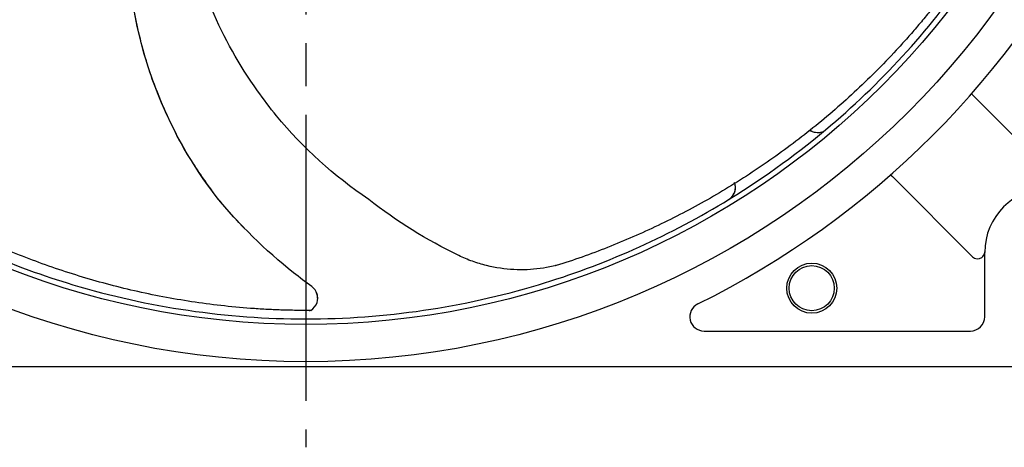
# Model space of a CAD drawing. Header units: millimetres. Extents: x 0 to 594, y 0 to 420.
# Tile 7 of 10: x 427 to 496, y 167 to 197. Entities that reach past the tile are written whole.
import ezdxf

# ---------------------------------------------------------------- set-up
doc = ezdxf.new("R2010")
doc.units = ezdxf.units.MM
doc.linetypes.add('CENTER', pattern=[27, 20, -2, 3, -2])

msp = doc.modelspace()

# ---------------------------------------------------------------- linework, layer by layer
at = {"color": 0, "linetype": 'CENTER'}
msp.add_line((447, 297.94), (447, 166.7), dxfattribs=at)
at = {"color": 7}
for p, q in [((493.719, 191.258), (499.304, 185.673)), ((488.063, 185.601), (493.647, 180.017)), ((494.498, 180.32), (494.5, 180.32)), ((494.5, 175.82), (494.5, 180.32)), ((447.272, 176.236), (447.344, 176.293)), ((474.87, 174.82), (493.5, 174.82)), ((500, 172.32), (394, 172.32))]:
    msp.add_line(p, q, dxfattribs=at)
at = {"color": 7, "flags": 128}
msp.add_lwpolyline([(482.446, 188.75), (482.418, 188.767), (482.338, 188.809)], dxfattribs=at)
at = {"color": 7}
for centre, radius in [((447, 232.32), 59.637), ((447, 232.32), 57.038), ((482.4, 177.82), 1.75), ((482.4, 177.82), 1.577)]:
    msp.add_circle(centre, radius, dxfattribs=at)
for centre, radius, start, end in [((447, 232.32), 62, 296.25613, 333.74387), ((447, 232.32), 56.65, 309.93622, 325), ((447, 232.32), 56.65, 301.05972, 309.93622), ((482.842, 189.673), 1, 235.58411, 241.29202), ((447, 232.32), 56.65, 235, 250), ((476.066, 184.864), 1, 301.48692, 19.7), ((476.066, 184.864), 1, 301.48692, 11.15064), ((499, 180.32), 4.5, 90, 180), ((447, 232.32), 56.65, 286.71014, 301.05972), ((494, 180.37), 0.5, 225, 306.83409), ((447, 232.32), 56.65, 250, 253.28986), ((447, 232.32), 56.65, 253.28986, 270), ((447, 232.32), 56.65, 270, 286.71014), ((474.87, 175.82), 1, 116.25613, 270), ((493.5, 175.82), 1, 270, 0)]:
    msp.add_arc(centre, radius, start, end, dxfattribs=at)
for points, knots in [([(440.732, 184.227), (439.068, 186.394), (437.395, 189.321), (435.531, 194.424), (434.947, 197.086), (434.586, 200.272), (434.394, 203.81), (434.824, 207.33), (435.378, 209.605)], [0, 0, 0, 0, 0.2673959, 0.3342703, 0.5348935, 0.5348935, 0.6511719, 0.882662, 0.882662, 0.882662, 0.882662]), ([(440.735, 184.226), (440.14, 185.049), (439, 186.626), (437.654, 189.084), (436.616, 191.425), (435.851, 193.627), (435.309, 195.653), (434.948, 197.476), (434.727, 199.083), (434.609, 200.465), (434.558, 201.619), (434.549, 202.591), (434.566, 203.435), (434.597, 204.09), (434.63, 204.582), (434.657, 204.934), (434.694, 205.335), (434.758, 205.948), (434.881, 206.885), (435.064, 207.999), (435.247, 208.777), (435.329, 209.121)], [0, 0, 0, 0, 0.1157347, 0.2217337, 0.3189468, 0.4076028, 0.4872352, 0.5578042, 0.6193349, 0.6719709, 0.715705, 0.750965, 0.7826182, 0.8118835, 0.825623, 0.8387678, 0.8520559, 0.8714885, 0.9089948, 0.9597346, 1, 1, 1, 1]), ([(451.404, 184.02), (448.97, 185.662), (446.286, 188.093), (442.699, 192.768), (441.284, 195.3), (439.931, 198.474), (438.68, 202.009), (438.106, 205.64), (438.011, 208.045)], [0, 0, 0, 0, 0.2673959, 0.3342703, 0.5348935, 0.5348935, 0.6511719, 0.8716682, 0.8716682, 0.8716682, 0.8716682]), ([(491.042, 197.649), (491.04, 197.645), (491.033, 197.635), (491.016, 197.612), (491.005, 197.598), (490.971, 197.554), (490.944, 197.518), (490.864, 197.416), (490.808, 197.345), (490.64, 197.134), (490.527, 196.994), (490.185, 196.576), (489.954, 196.3), (489.491, 195.759), (489.258, 195.492), (488.788, 194.965), (488.551, 194.704), (487.836, 193.931), (487.35, 193.428), (486.37, 192.449), (485.875, 191.973), (484.37, 190.58), (483.341, 189.696), (481.232, 188.015), (480.158, 187.223), (477.973, 185.727), (476.86, 185.023), (474.604, 183.705), (473.461, 183.091), (471.145, 181.949), (469.972, 181.42), (467.602, 180.45), (466.407, 180.008), (465.2, 179.609)], [0, 0, 0, 0, 0.001953, 0.001953, 0.003906, 0.003906, 0.007812, 0.007812, 0.015625, 0.015625, 0.03125, 0.03125, 0.0625, 0.0625, 0.09375, 0.09375, 0.125, 0.125, 0.1875, 0.1875, 0.25, 0.25, 0.375, 0.375, 0.5, 0.5, 0.625, 0.625, 0.75, 0.75, 0.875, 0.875, 1, 1, 1, 1]), ([(493.719, 191.258), (493.703, 191.274), (493.672, 191.305), (493.629, 191.348), (493.597, 191.38), (493.58, 191.397), (493.578, 191.399), (493.578, 191.399)], [0, 0, 0, 0, 0.215252, 0.430511, 0.645568, 0.860199, 1, 1, 1, 1]), ([(483.213, 188.756), (483.202, 188.748), (483.19, 188.739), (483.148, 188.723), (483.097, 188.707), (483.007, 188.685), (482.856, 188.667), (482.641, 188.686), (482.461, 188.73), (482.374, 188.793), (482.361, 188.796)], [0, 0, 0, 0, 0.3293409, 0.422405, 0.4914606, 0.5498656, 0.6514825, 0.7908104, 0.9753178, 1, 1, 1, 1]), ([(487.921, 185.742), (487.922, 185.741), (487.926, 185.738), (487.95, 185.713), (487.986, 185.678), (488.026, 185.638), (488.052, 185.611), (488.063, 185.601)], [0, 0, 0, 0, 0.214137, 0.428266, 0.642598, 0.857353, 1, 1, 1, 1]), ([(447.353, 176.269), (447.349, 176.269), (447.336, 176.268), (447.307, 176.267), (447.29, 176.267), (447.234, 176.265), (447.189, 176.265), (447.059, 176.264), (446.969, 176.263), (446.7, 176.263), (446.52, 176.264), (445.98, 176.271), (445.62, 176.28), (444.908, 176.304), (444.554, 176.32), (443.849, 176.358), (443.498, 176.381), (442.447, 176.459), (441.751, 176.524), (440.374, 176.68), (439.693, 176.771), (437.666, 177.078), (436.334, 177.332), (433.704, 177.933), (432.415, 178.278), (429.884, 179.054), (428.639, 179.486), (426.202, 180.428), (425.009, 180.939), (422.672, 182.037), (421.527, 182.625), (419.291, 183.872), (418.201, 184.532), (417.136, 185.226)], [0, 0, 0, 0, 0.001953, 0.001953, 0.003906, 0.003906, 0.007812, 0.007812, 0.015625, 0.015625, 0.03125, 0.03125, 0.0625, 0.0625, 0.09375, 0.09375, 0.125, 0.125, 0.1875, 0.1875, 0.25, 0.25, 0.375, 0.375, 0.5, 0.5, 0.625, 0.625, 0.75, 0.75, 0.875, 0.875, 1, 1, 1, 1]), ([(440.73, 184.227), (440.732, 184.227), (440.744, 184.225), (440.737, 184.226), (440.732, 184.227)], [0, 0, 0, 0, 0.122659, 1, 1, 1, 1]), ([(442.685, 182.029), (442.437, 182.287), (441.756, 182.993), (441.129, 183.748), (440.731, 184.227)], [0, 0, 0, 0, 0.3652098, 1, 1, 1, 1]), ([(447.353, 176.269), (447.559, 176.396), (448.002, 176.937), (447.775, 177.685), (446.995, 178.244), (446.569, 178.565), (444.156, 180.471), (442.348, 182.247), (440.732, 184.227)], [0.0459088, 0.0459088, 0.0459088, 0.0459088, 0.1079248, 0.2158497, 0.2158497, 0.3514475, 0.3514475, 1, 1, 1, 1]), ([(465.2, 179.609), (464.604, 179.412), (464.007, 179.275), (463.099, 179.152), (462.793, 179.124), (462.18, 179.098), (461.873, 179.099), (460.941, 179.145), (460.307, 179.233), (459.316, 179.479), (458.989, 179.578), (458.338, 179.812), (458.017, 179.947), (457.702, 180.1)], [0, 0, 0, 0, 0.25, 0.25, 0.375, 0.375, 0.5, 0.5, 0.75, 0.75, 0.875, 0.875, 1, 1, 1, 1]), ([(494.3, 179.97), (494.326, 179.992), (494.388, 180.045), (494.464, 180.164), (494.492, 180.263), (494.498, 180.32), (494.498, 180.32)], [0, 0, 0, 0, 0.224972, 0.544494, 0.995821, 1, 1, 1, 1]), ([(494.498, 180.32), (494.499, 180.334), (494.5, 180.349), (494.5, 180.364), (494.5, 180.365)], [0, 0, 0, 0, 0.921609, 1, 1, 1, 1]), ([(464.462, 179.395), (464.461, 179.395), (464.459, 179.395), (464.461, 179.396), (464.462, 179.396)], [0, 0, 0, 0, 0.542849, 1, 1, 1, 1]), ([(447.824, 177.124), (447.825, 177.17), (447.828, 177.306), (447.792, 177.461), (447.735, 177.549), (447.726, 177.562)], [0, 0, 0, 0, 0.304411, 0.895725, 1, 1, 1, 1]), ([(447.353, 176.269), (447.358, 176.271), (447.365, 176.272), (447.36, 176.274), (447.359, 176.274)], [0, 0, 0, 0, 0.844448, 1, 1, 1, 1])]:
    msp.add_open_spline(points, degree=3, knots=knots, dxfattribs=at)
msp.add_open_spline([(457.702, 180.1), (455.472, 181.183), (453.373, 182.489), (451.404, 184.02)], degree=3, dxfattribs=at)

doc.saveas('drawing.dxf')
